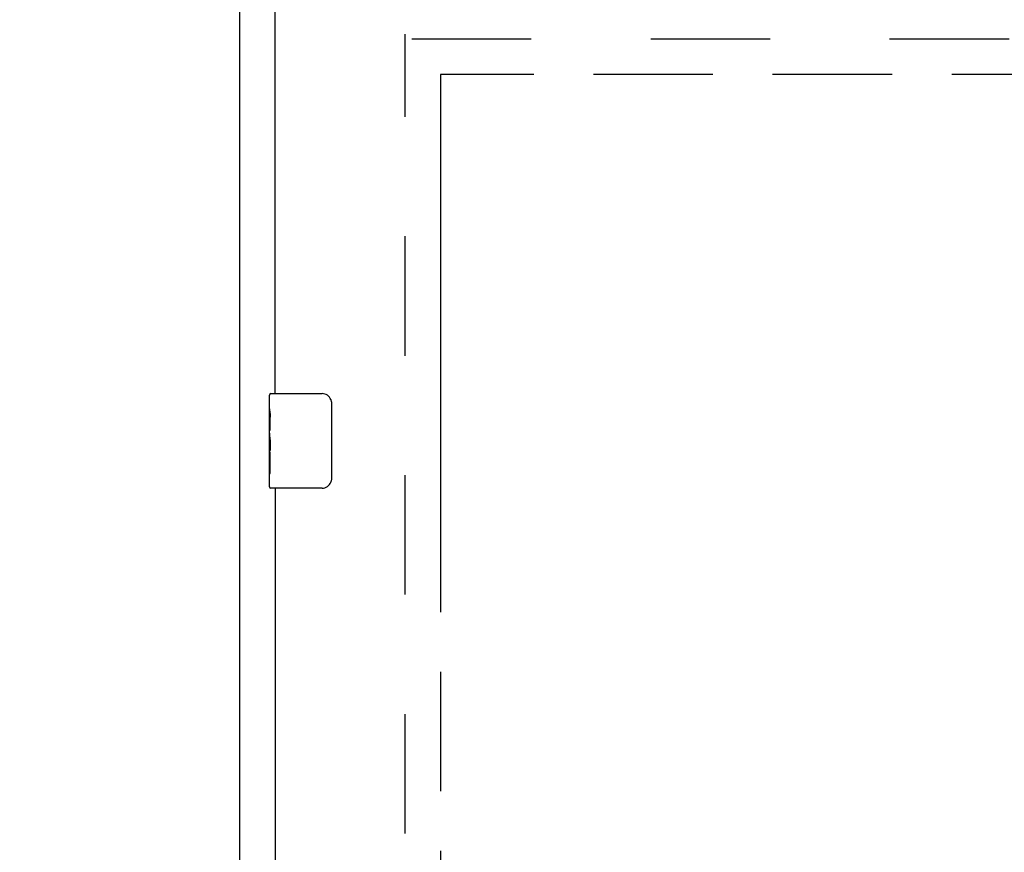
# Model space of a CAD drawing. Header units: inches. Extents: x 0 to 230, y 0 to 149.
# Tile 42 of 92: x 41.52 to 51.93, y 98.71 to 107.52. Entities that reach past the tile are written whole.
import ezdxf

# ---------------------------------------------------------------- set-up
doc = ezdxf.new("R2010")
doc.units = ezdxf.units.IN
doc.header["$LTSCALE"] = 12.635135
doc.header["$MEASUREMENT"] = 0
doc.linetypes.add('HIDDEN', pattern=[0.2, 0.1, -0.1])
doc.linetypes.add('PHANTOM', pattern=[0.8, 0.45, -0.05, 0.1, -0.05, 0.1, -0.05])
doc.layers.get('0').update_dxf_attribs({"linetype": 'CONTINUOUS'})
for name, color, linetype in [('02___PRT_ALL_AXES', 7, 'CONTINUOUS'), ('AVAILABLE_DOOR_SPACE', 7, 'CONTINUOUS'), ('DEFAULT_2', 8, 'HIDDEN'), ('DIMENSIONS', 7, 'CONTINUOUS')]:
    doc.layers.add(name, color=color, linetype=linetype)
doc.styles.get("Standard").update_dxf_attribs({"font": 'arial.ttf'})
doc.dimstyles.new('DIMSTYLE_1', dxfattribs={"dimtxt": 1.013514, "dimasz": 1.351351, "dimexe": 0.09, "dimexo": 0.07, "dimgap": 0.0375, "dimtad": 0, "dimtih": 1, "dimtoh": 1, "dimzin": 4, "dimdsep": 46, "dimtxsty": 'Standard', "dimblk": '_FILLED', "dimblk1": '_FILLED', "dimblk2": '_FILLED', "dimcen": 0.09, "dimazin": 1, "dimtfac": 1, "dimtofl": 0, "dimtmove": 0, "dimatfit": 3, "dimldrblk": '_FILLED', "dimfxl": 1, "dimtolj": 1, "dimtzin": 4, "dimarcsym": 0})

# ---------------------------------------------------------------- blocks, each defined once
blk = doc.blocks.new('_FILLED')
at = {"color": 0, "linetype": 'ByBlock'}
blk.add_solid([(0, 0), (-1, 0.2), (-1, -0.2)], dxfattribs=at)
blk = doc.blocks.new('*D11')
at = {"layer": 'DIMENSIONS', "color": 2, "linetype": 'Continuous'}
for p, q in [((44.219, 84.025), (41.516, 84.025)), ((45.969, 84.025), (48.509, 84.025))]:
    blk.add_line(p, q, dxfattribs=at)
at = {"layer": 'DIMENSIONS', "color": 2, "linetype": 'Continuous', "xscale": 1.3513513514, "yscale": 1.3513513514, "zscale": 1.3513513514}
blk.add_blockref('_FILLED', (44.219, 84.025), dxfattribs=at)
at = {"layer": 'DIMENSIONS', "color": 2, "linetype": 'Continuous', "xscale": 1.3513513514, "yscale": 1.3513513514, "zscale": 1.3513513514, "rotation": 180}
blk.add_blockref('_FILLED', (45.969, 84.025), dxfattribs=at)
at = {"layer": 'DIMENSIONS', "color": 2, "linetype": 'Continuous', "insert": (49.016, 84.532), "char_height": 1.0135, "width": 2.75419, "attachment_point": 1, "line_spacing_factor": 0.9}
blk.add_mtext('1.75', dxfattribs=at)
blk = doc.blocks.new('*D12')
at = {"layer": 'DIMENSIONS', "color": 2, "linetype": 'Continuous'}
for p, q in [((45.969, 86.13), (57.621, 86.13)), ((69.281, 86.13), (62.177, 86.13))]:
    blk.add_line(p, q, dxfattribs=at)
at = {"layer": 'DIMENSIONS', "color": 2, "linetype": 'Continuous', "xscale": 1.3513513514, "yscale": 1.3513513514, "zscale": 1.3513513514, "rotation": 180}
blk.add_blockref('_FILLED', (45.969, 86.13), dxfattribs=at)
at = {"layer": 'DIMENSIONS', "color": 2, "linetype": 'Continuous', "xscale": 1.3513513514, "yscale": 1.3513513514, "zscale": 1.3513513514}
blk.add_blockref('_FILLED', (69.281, 86.13), dxfattribs=at)
at = {"layer": 'DIMENSIONS', "color": 2, "linetype": 'Continuous', "insert": (59.899, 86.636), "char_height": 1.0135, "width": 3.54165, "attachment_point": 2, "line_spacing_factor": 0.9}
blk.add_mtext('23.31\\Ptyp.', dxfattribs=at)
blk = doc.blocks.new('*D14')
at = {"layer": 'DIMENSIONS', "color": 2, "linetype": 'Continuous'}
for p, q in [((56.373, 106.936), (54.392, 106.936)), ((55.608, 106.936), (55.608, 73.824)), ((55.608, 38.686), (55.608, 70.277))]:
    blk.add_line(p, q, dxfattribs=at)
at = {"layer": 'DIMENSIONS', "color": 2, "linetype": 'Continuous', "xscale": 1.3513513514, "yscale": 1.3513513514, "zscale": 1.3513513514}
for p, rotation in [((55.608, 106.936), 90), ((55.608, 38.686), 270)]:
    blk.add_blockref('_FILLED', p, dxfattribs=dict(at, rotation=rotation))
at = {"layer": 'DIMENSIONS', "color": 2, "linetype": 'Continuous', "insert": (55.608, 73.317), "char_height": 1.0135, "width": 3.54165, "attachment_point": 2, "line_spacing_factor": 0.9}
blk.add_mtext('68.25\\Ptyp.', dxfattribs=at)

msp = doc.modelspace()

# ---------------------------------------------------------------- linework, layer by layer
at = {"color": 3, "linetype": 'Continuous'}
for p, q in [((43.844, 36.915), (43.844, 113.512)), ((44.219, 103.561), (44.219, 107.957)), ((44.219, 102.561), (44.219, 73.311))]:
    msp.add_line(p, q, dxfattribs=at)
at = {"color": 7, "linetype": 'Continuous'}
for p, q in [((44.159, 103.4), (44.159, 103.546)), ((44.174, 103.561), (44.714, 103.561)), ((44.814, 103.461), (44.814, 102.661)), ((44.159, 103.142), (44.159, 103.176)), ((44.159, 102.945), (44.159, 102.977)), ((44.159, 102.576), (44.159, 102.715)), ((44.714, 102.561), (44.174, 102.561))]:
    msp.add_line(p, q, dxfattribs=at)
for points in [[(44.807, 103.497), (44.809, 103.491), (44.811, 103.485), (44.812, 103.479), (44.813, 103.473), (44.813, 103.467), (44.814, 103.461)], [(44.814, 102.661), (44.813, 102.654), (44.813, 102.648), (44.812, 102.642), (44.811, 102.636), (44.809, 102.63), (44.807, 102.625)]]:
    msp.add_lwpolyline(points, dxfattribs=at)
for centre, radius, start, end in [((44.174, 103.546), 0.015, 90, 180), ((44.714, 103.461), 0.1, 21.1999, 90), ((44.714, 102.661), 0.1, 270, 338.7946), ((44.174, 102.576), 0.015, 180, 270)]:
    msp.add_arc(centre, radius, start, end, dxfattribs=at)
at = {"layer": '02___PRT_ALL_AXES', "color": 7, "linetype": 'Continuous'}
for p, q in [((44.159, 103.4), (44.159, 103.546)), ((44.159, 103.142), (44.159, 103.399)), ((44.164, 103.344), (44.159, 103.344)), ((44.159, 103.312), (44.166, 103.312)), ((44.166, 103.176), (44.166, 103.312)), ((44.159, 103.176), (44.166, 103.176)), ((44.159, 102.576), (44.159, 103.14)), ((44.16, 103.113), (44.159, 103.113)), ((44.16, 103.115), (44.162, 103.093)), ((44.159, 102.981), (44.165, 102.981)), ((44.159, 102.945), (44.166, 102.945)), ((44.166, 102.715), (44.166, 102.945)), ((44.159, 102.882), (44.166, 102.882)), ((44.159, 102.715), (44.166, 102.715))]:
    msp.add_line(p, q, dxfattribs=at)
for points in [[(44.159, 103.4), (44.159, 103.396), (44.159, 103.392), (44.16, 103.386), (44.161, 103.373)], [(44.161, 103.373), (44.162, 103.365), (44.163, 103.357), (44.164, 103.349)], [(44.164, 103.349), (44.165, 103.34), (44.165, 103.331), (44.165, 103.322), (44.166, 103.312)], [(44.159, 103.142), (44.159, 103.134), (44.159, 103.125), (44.16, 103.115)], [(44.162, 103.093), (44.163, 103.081), (44.164, 103.069), (44.165, 103.057), (44.165, 103.044), (44.165, 103.032), (44.166, 103.019), (44.165, 103.006), (44.165, 102.993), (44.165, 102.981), (44.164, 102.968), (44.163, 102.956)]]:
    msp.add_lwpolyline(points, dxfattribs=at)
msp.add_ellipse((44.422, 102.977), major_axis=(0.263, 0), ratio=0.432808, start_param=3.141593, end_param=3.321581, dxfattribs=at)
at = {"layer": 'AVAILABLE_DOOR_SPACE', "color": 4, "linetype": 'PHANTOM'}
for p, q in [((45.969, 106.936), (45.969, 38.686)), ((57.062, 106.936), (45.969, 106.936))]:
    msp.add_line(p, q, dxfattribs=at)
at = {"layer": 'DEFAULT_2', "color": 8, "linetype": 'HIDDEN'}
for p, q in [((45.594, 38.259), (45.594, 107.363)), ((72.198, 107.311), (45.594, 107.311))]:
    msp.add_line(p, q, dxfattribs=at)

# ---------------------------------------------------------------- dimensions: what is measured, and where the dimension line sits
at = {"layer": 'DIMENSIONS', "color": 2, "linetype": 'Continuous'}
dim = msp.add_linear_dim(base=(44.219, 84.025), p1=(45.969, 106.936), p2=(44.219, 73.156), angle=180, dimstyle='DIMSTYLE_1', dxfattribs=at)
dim.commit()
dim.dimension.update_dxf_attribs({"geometry": '*D11', "text_midpoint": (50.441, 84.02), "dimtype": 160})
for base, p1, p2, angle, picture, middle in [((45.969, 86.13), (69.281, 106.936), (45.969, 106.936), 180, '*D12', (59.899, 85.369)), ((55.608, 38.686), (54.322, 106.936), (45.969, 38.686), 270, '*D14', (55.608, 72.051))]:
    dim = msp.add_linear_dim(base=base, p1=p1, p2=p2, angle=angle, text='<>\\Ptyp.', dimstyle='DIMSTYLE_1', dxfattribs=at)
    dim.commit()
    dim.dimension.update_dxf_attribs({"geometry": picture, "text_midpoint": middle, "dimtype": 160})

doc.saveas('drawing.dxf')
